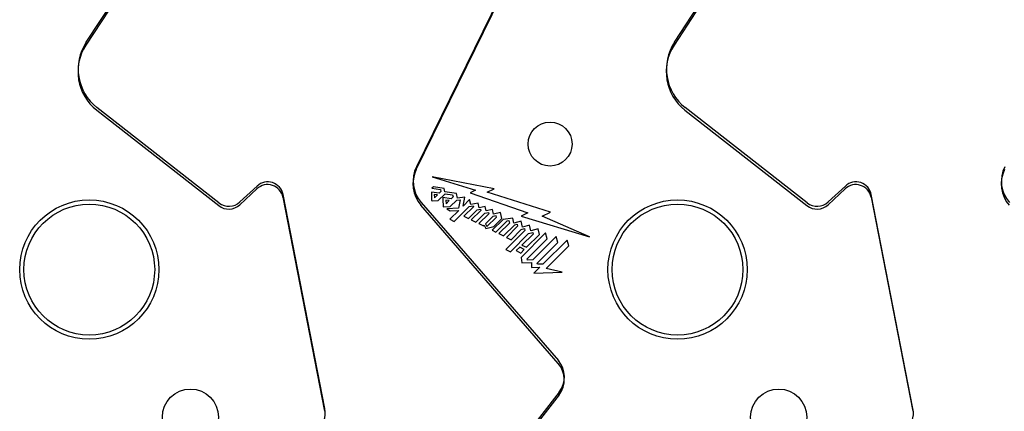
# Model space of a CAD drawing. Header units: inches. Extents: x 0.1 to 87.3, y 0.1 to 33.9.
# Tile 15 of 174: x 5.5 to 7.9, y 22.3 to 23.3. Entities that reach past the tile are written whole.
import ezdxf

# ---------------------------------------------------------------- set-up
doc = ezdxf.new("R2010")
doc.units = ezdxf.units.IN
doc.header["$MEASUREMENT"] = 0

msp = doc.modelspace()

# ---------------------------------------------------------------- linework, layer by layer
at = {"color": 7, "linetype": 'Continuous', "lineweight": 25}
for p, q in [((6.46155, 22.89998), (6.67893, 23.34321)), ((5.73505, 23.3142), (5.66129, 23.20117)), ((7.16005, 23.3142), (7.08629, 23.20117)), ((5.68748, 23.04355), (5.98296, 22.8127)), ((7.11248, 23.04355), (7.40796, 22.8127)), ((6.65034, 22.85296), (6.50004, 22.88256)), ((6.50004, 22.88256), (6.60503, 22.85002)), ((6.03399, 22.81488), (6.07551, 22.85346)), ((6.50309, 22.85811), (6.49957, 22.85461)), ((6.49957, 22.85461), (6.52035, 22.85147)), ((6.52942, 22.85454), (6.50309, 22.85811)), ((6.52035, 22.85147), (6.52131, 22.84694)), ((6.53105, 22.84627), (6.52942, 22.85454)), ((6.60503, 22.85002), (6.5924, 22.84355)), ((6.63328, 22.8451), (6.65034, 22.85296)), ((7.45899, 22.81488), (7.50051, 22.85346)), ((6.13841, 22.83298), (6.23931, 22.31523)), ((6.51714, 22.8428), (6.49841, 22.84559)), ((6.51277, 22.83842), (6.50523, 22.83956)), ((6.50523, 22.83956), (6.50551, 22.83121)), ((6.50551, 22.83121), (6.51277, 22.83842)), ((6.5148, 22.82523), (6.53122, 22.84157)), ((6.52131, 22.84694), (6.51714, 22.8428)), ((6.54617, 22.82936), (6.52594, 22.83262)), ((6.55921, 22.84176), (6.53105, 22.84627)), ((6.53122, 22.84157), (6.5495, 22.83861)), ((6.54151, 22.82475), (6.53336, 22.82611)), ((6.53336, 22.82611), (6.5338, 22.81714)), ((6.55059, 22.83375), (6.54617, 22.82936)), ((6.5495, 22.83861), (6.55059, 22.83375)), ((6.56147, 22.83104), (6.55921, 22.84176)), ((6.55952, 22.82609), (6.56766, 22.82695)), ((6.5794, 22.833), (6.56147, 22.83104)), ((6.56766, 22.82695), (6.56369, 22.80685)), ((6.57477, 22.81127), (6.5794, 22.833)), ((6.59077, 22.82723), (6.57477, 22.81127)), ((6.59354, 22.81574), (6.59077, 22.82723)), ((6.5924, 22.84355), (6.73142, 22.79527)), ((6.78641, 22.79655), (6.63328, 22.8451)), ((7.56341, 22.83298), (7.66431, 22.31523)), ((6.80528, 22.4312), (6.47282, 22.81365)), ((6.49865, 22.82527), (6.49972, 22.82441)), ((6.49972, 22.82441), (6.5148, 22.82523)), ((6.52648, 22.81087), (6.52764, 22.80994)), ((6.52764, 22.80994), (6.54388, 22.81062)), ((6.5338, 22.81714), (6.54151, 22.82475)), ((6.56369, 22.80685), (6.5357, 22.80471)), ((6.5357, 22.80471), (6.54396, 22.8)), ((6.54388, 22.81062), (6.55952, 22.82609)), ((6.55303, 22.77396), (6.58941, 22.81028)), ((6.59985, 22.80992), (6.5767, 22.78694)), ((6.58799, 22.78165), (6.609, 22.80238)), ((6.58941, 22.81028), (6.59942, 22.81198)), ((6.61125, 22.81866), (6.59354, 22.81574)), ((6.59942, 22.81198), (6.59985, 22.80992)), ((6.609, 22.80238), (6.61735, 22.80428)), ((6.61356, 22.807), (6.61125, 22.81866)), ((6.62855, 22.81095), (6.61356, 22.807)), ((6.61735, 22.80428), (6.61787, 22.8012)), ((6.63076, 22.79978), (6.62855, 22.81095)), ((6.64636, 22.80364), (6.63076, 22.79978)), ((6.64882, 22.79192), (6.64636, 22.80364)), ((6.56445, 22.80085), (6.54317, 22.77968)), ((6.54317, 22.77968), (6.55303, 22.77396)), ((6.54396, 22.8), (6.56445, 22.80085)), ((6.5767, 22.78694), (6.58799, 22.78165)), ((6.61787, 22.8012), (6.59489, 22.77842)), ((6.59489, 22.77842), (6.60604, 22.7728)), ((6.60604, 22.7728), (6.62757, 22.79417)), ((6.63702, 22.79307), (6.61306, 22.76926)), ((6.62757, 22.79417), (6.63655, 22.79635)), ((6.64712, 22.78644), (6.62957, 22.76904)), ((6.63265, 22.76213), (6.65547, 22.78474)), ((6.63655, 22.79635), (6.63702, 22.79307)), ((6.67194, 22.77881), (6.64554, 22.753)), ((6.65478, 22.78817), (6.64712, 22.78644)), ((6.66573, 22.79597), (6.64882, 22.79192)), ((6.64918, 22.76187), (6.66875, 22.78126)), ((6.65547, 22.78474), (6.65478, 22.78817)), ((6.66875, 22.78126), (6.66573, 22.79597)), ((6.69519, 22.78264), (6.67194, 22.77881)), ((6.69746, 22.77055), (6.69519, 22.78264)), ((6.73142, 22.79527), (6.71552, 22.78745)), ((6.71552, 22.78745), (6.8812, 22.73682)), ((6.76677, 22.7876), (6.78641, 22.79655)), ((6.8812, 22.73682), (6.76677, 22.7876)), ((6.61306, 22.76926), (6.6243, 22.7638)), ((6.6243, 22.7638), (6.62612, 22.76568)), ((6.62612, 22.76568), (6.63031, 22.75718)), ((6.62957, 22.76904), (6.63265, 22.76213)), ((6.63031, 22.75718), (6.64918, 22.76187)), ((6.65463, 22.74861), (6.6821, 22.77572)), ((6.68734, 22.77048), (6.66154, 22.74495)), ((6.67309, 22.73973), (6.6999, 22.76631)), ((6.70668, 22.76279), (6.67982, 22.73594)), ((6.6821, 22.77572), (6.68606, 22.77636)), ((6.68606, 22.77636), (6.68734, 22.77048)), ((6.69115, 22.73036), (6.71552, 22.75483)), ((6.71566, 22.7754), (6.69746, 22.77055)), ((6.6999, 22.76631), (6.70573, 22.76789)), ((6.70573, 22.76789), (6.70668, 22.76279)), ((6.71552, 22.75483), (6.72384, 22.75716)), ((6.71856, 22.76043), (6.71566, 22.7754)), ((6.73601, 22.76532), (6.71856, 22.76043)), ((6.72384, 22.75716), (6.72488, 22.75263)), ((6.73931, 22.75143), (6.73601, 22.76532)), ((6.75659, 22.75621), (6.73931, 22.75143)), ((6.7599, 22.74284), (6.75659, 22.75621)), ((6.64554, 22.753), (6.65463, 22.74861)), ((6.66154, 22.74495), (6.67309, 22.73973)), ((6.72488, 22.75263), (6.67887, 22.70672)), ((6.67982, 22.73594), (6.69115, 22.73036)), ((6.68957, 22.70083), (6.73361, 22.74507)), ((6.77477, 22.74671), (6.716, 22.68717)), ((6.74449, 22.74407), (6.71718, 22.71746)), ((6.72846, 22.71186), (6.7599, 22.74284)), ((6.73034, 22.68374), (6.7787, 22.7326)), ((6.73361, 22.74507), (6.74364, 22.74795)), ((6.74364, 22.74795), (6.74449, 22.74407)), ((6.80028, 22.73798), (6.74414, 22.68122)), ((6.7787, 22.7326), (6.77477, 22.74671)), ((6.80418, 22.72382), (6.80028, 22.73798)), ((6.71212, 22.71225), (6.70362, 22.7039)), ((6.72322, 22.70652), (6.71212, 22.71225)), ((6.71718, 22.71746), (6.72846, 22.71186)), ((6.75452, 22.67376), (6.80418, 22.72382)), ((6.82672, 22.72922), (6.7684, 22.6712)), ((6.7762, 22.66025), (6.83069, 22.71511)), ((6.83069, 22.71511), (6.82672, 22.72922)), ((6.67887, 22.70672), (6.68957, 22.70083)), ((6.70362, 22.7039), (6.7146, 22.69796)), ((6.7146, 22.69796), (6.72322, 22.70652)), ((6.716, 22.68717), (6.71696, 22.67397)), ((6.73073, 22.6807), (6.73034, 22.68374)), ((6.71696, 22.67397), (6.74027, 22.67485)), ((6.74414, 22.68122), (6.73073, 22.6807)), ((6.74027, 22.67485), (6.74099, 22.66339)), ((6.74099, 22.66339), (6.76091, 22.66418)), ((6.76091, 22.66418), (6.74664, 22.64929)), ((6.75491, 22.6707), (6.75452, 22.67376)), ((6.7684, 22.6712), (6.75491, 22.6707)), ((6.81478, 22.6518), (6.7762, 22.66025)), ((6.74664, 22.64929), (6.81478, 22.6518)), ((6.80728, 22.35489), (6.66589, 22.17393))]:
    msp.add_line(p, q, dxfattribs=at)
at = {"color": 7, "linetype": 'Continuous'}
for p, q in [((6.67933, 23.34984), (6.46195, 22.90661)), ((5.66169, 23.2078), (5.73545, 23.32084)), ((7.08669, 23.2078), (7.16045, 23.32084)), ((5.98336, 22.81933), (5.68788, 23.05018)), ((7.40836, 22.81933), (7.11288, 23.05018)), ((6.07591, 22.8601), (6.03439, 22.82152)), ((7.50091, 22.8601), (7.45939, 22.82152)), ((6.23971, 22.32186), (6.13881, 22.83962)), ((7.66471, 22.32186), (7.56381, 22.83962)), ((6.47322, 22.82028), (6.80568, 22.43783)), ((6.80768, 22.36153), (6.66629, 22.18056))]:
    msp.add_line(p, q, dxfattribs=at)
at = {"color": 7, "linetype": 'Continuous', "lineweight": 25}
for centre, radius in [((6.78567, 22.96164), 0.05325), ((5.66942, 22.65796), 0.1686), ((7.09442, 22.65796), 0.1686), ((5.66942, 22.65796), 0.15838), ((7.09442, 22.65796), 0.15838), ((5.91449, 22.3009), 0.068), ((7.33949, 22.3009), 0.068)]:
    msp.add_circle(centre, radius, dxfattribs=at)
at = {"color": 7, "linetype": 'Continuous'}
for centre, radius, start, end in [((5.7606, 23.14325), 0.11811, 146.87156, 232), ((7.1856, 23.14325), 0.11811, 146.87156, 232), ((6.53265, 22.87194), 0.07874, 153.87492, 220.99991), ((7.95765, 22.87194), 0.07874, 153.87492, 220.99991), ((6.10167, 22.83238), 0.03784, 11.0281, 132.89784), ((7.52667, 22.83238), 0.03784, 11.0281, 132.89784), ((6.00759, 22.85036), 0.03937, 232, 312.89784), ((7.43259, 22.85036), 0.03937, 232, 312.89784), ((6.7604, 22.39847), 0.06, 322, 41), ((6.18082, 22.31039), 0.06, 312.56448, 11.0281), ((7.60582, 22.31039), 0.06, 312.56448, 11.0281)]:
    msp.add_arc(centre, radius, start, end, dxfattribs=at)
at = {"color": 7, "linetype": 'Continuous', "lineweight": 25}
for centre, radius, start, end in [((5.7602, 23.13662), 0.11811, 146.87156, 232), ((7.1852, 23.13662), 0.11811, 146.87156, 232), ((6.53225, 22.86531), 0.07874, 153.87492, 220.99991), ((7.95725, 22.86531), 0.07874, 153.87492, 220.99991), ((6.10127, 22.82574), 0.03784, 11.0281, 132.89784), ((7.52627, 22.82574), 0.03784, 11.0281, 132.89784), ((7.88548, 22.85186), 1.38709, 180.25902, 181.09872), ((8.00187, 22.85789), 1.47614, 180.98115, 181.82558), ((6.00719, 22.84372), 0.03937, 232, 312.89784), ((7.43219, 22.84372), 0.03937, 232, 312.89784), ((6.76, 22.39183), 0.06, 322, 41)]:
    msp.add_arc(centre, radius, start, end, dxfattribs=at)

doc.saveas('drawing.dxf')
